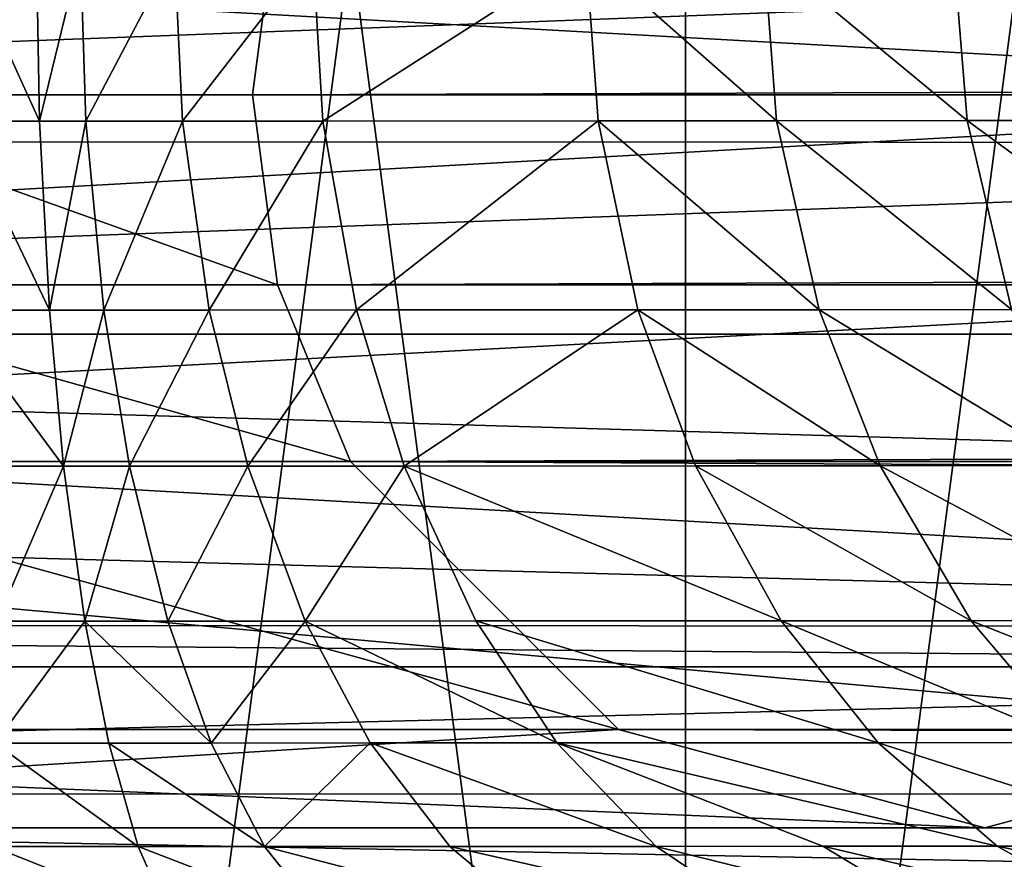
# Model space of a CAD drawing. Header units: millimetres. Extents: x 1804 to 4240, y -28 to 27.
# Tile 132 of 143: x 4027.18 to 4030.54, y -3.13 to -0.27. Entities that reach past the tile are written whole.
import ezdxf

# ---------------------------------------------------------------- set-up
doc = ezdxf.new("R2010")
doc.units = ezdxf.units.MM
doc.header["$LTSCALE"] = 25.4
doc.layers.get('0').update_dxf_attribs({"true_color": 0xff5454})

# ---------------------------------------------------------------- blocks, each defined once
blk = doc.blocks.new('MORE-EYE-7826-7825-7608-LINE.STL')
at = {"color": 250, "true_color": 0x262626}
mesh = blk.add_polyface(dxfattribs=at)
corners = [(2239.031, 2.3038, 93.8369), (2239.031, -2.3549, 93.8392), (2238.7244, -0.0255, 93.8381), (2239.9302, 4.4745, 93.8358), (2239.9302, -4.5255, 93.8403), (2241.3604, 6.3384, 93.8349), (2241.3604, -6.3895, 93.8412), (2243.2244, 7.7687, 93.8341), (2243.2244, -7.8198, 93.842), (2245.395, 8.6678, 93.8337), (2245.395, -8.7189, 93.8424), (2247.7244, 8.9745, 93.8335), (2247.7244, -9.0255, 93.8426), (2250.0537, 8.6678, 93.8337), (2250.0537, -8.7189, 93.8424), (2252.2244, 7.7687, 93.8341), (2252.2244, -7.8198, 93.842), (2254.0884, 6.3384, 93.8349), (2254.0884, -6.3895, 93.8412), (2255.5186, 4.4745, 93.8358), (2255.5186, -4.5255, 93.8403), (2256.4177, 2.3038, 93.8369), (2256.4177, -2.3549, 93.8392), (2256.7244, -0.0255, 93.8381)]
mesh.append_faces([[corners[k] for k in face] for face in [(0, 1, 2), (22, 21, 23)]], dxfattribs={"vtx0": -1, "color": 250})
mesh.append_faces([[corners[k] for k in face] for face in [(1, 3, 4), (4, 5, 6), (6, 7, 8), (8, 9, 10), (10, 11, 12), (12, 13, 14), (14, 15, 16), (16, 17, 18), (18, 19, 20), (20, 21, 22)]], dxfattribs={"vtx0": -1, "vtx1": -1, "color": 250})
mesh.append_faces([[corners[k] for k in face] for face in [(1, 0, 3), (4, 3, 5), (6, 5, 7), (8, 7, 9), (10, 9, 11), (12, 11, 13), (14, 13, 15), (16, 15, 17), (18, 17, 19), (20, 19, 21)]], dxfattribs={"vtx0": -1, "vtx2": -1, "color": 250})
mesh = blk.add_polyface(dxfattribs=at)
corners = [(2239.9302, -4.4955, 153.8403), (2240.0088, -3.4231, 153.8398), (2239.4307, -3.4906, 153.8398), (2241.3604, -6.3595, 153.8412), (2240.7217, -3.2248, 153.8397), (2241.1892, -3.0153, 153.8396), (2241.7908, -2.6269, 153.8394), (2243.2244, -7.7897, 153.8419), (2242.1155, -2.341, 153.8392), (2242.553, -1.8188, 153.839), (2242.7612, -1.4729, 153.8388), (2243.0046, -0.8705, 153.8385), (2243.0652, -0.6259, 153.8384), (2243.1299, 0.0045, 153.838), (2240.0654, 3.4212, 153.8363), (2239.9302, 4.5045, 153.8358), (2239.4307, 3.4996, 153.8363), (2241.3604, 6.3685, 153.8349), (2240.7659, 3.2169, 153.8364), (2241.4045, 2.9028, 153.8366), (2243.2244, 7.7987, 153.8341), (2241.9622, 2.4933, 153.8368), (2242.4487, 1.9719, 153.8371), (2242.7937, 1.4185, 153.8373), (2243.0166, 0.837, 153.8376), (2243.1008, 0.4283, 153.8378), (2245.395, -8.6888, 153.8424), (2245.395, 8.6978, 153.8337), (2247.7244, -8.9955, 153.8425), (2247.7244, 9.0045, 153.8335), (2250.0537, -8.6888, 153.8424), (2250.0537, 8.6978, 153.8337), (2252.2244, -7.7897, 153.8419), (2252.2244, 7.7987, 153.8341), (2252.3164, 0.0045, 153.838), (2252.3362, -0.3442, 153.8382), (2252.4512, -0.9017, 153.8385), (2254.0884, -6.3595, 153.8412), (2252.6965, -1.4938, 153.8388), (2252.875, -1.7903, 153.8389), (2253.0791, -2.0643, 153.8391), (2253.5537, -2.5428, 153.8393), (2254.1482, -2.9547, 153.8395), (2255.5186, -4.4955, 153.8403), (2254.8, -3.2514, 153.8397), (2255.2854, -3.3914, 153.8397), (2256.0181, -3.4906, 153.8398), (2252.501, 1.0613, 153.8375), (2254.0884, 6.3685, 153.8349), (2252.3474, 0.4418, 153.8378), (2252.5925, 1.2902, 153.8374), (2252.8269, 1.7261, 153.8372), (2252.9202, 1.8651, 153.8371), (2253.1763, 2.1862, 153.8369), (2253.6875, 2.6593, 153.8367), (2254.0693, 2.9181, 153.8366), (2254.7263, 3.2335, 153.8364), (2255.5186, 4.5045, 153.8358), (2255.2583, 3.3942, 153.8363), (2256.0181, 3.4996, 153.8363)]
mesh.append_faces([[corners[k] for k in face] for face in [(0, 1, 2), (14, 15, 16), (45, 43, 46), (57, 58, 59)]], dxfattribs={"vtx0": -1, "color": 250})
mesh.append_faces([[corners[k] for k in face] for face in [(1, 3, 4), (4, 3, 5), (5, 3, 6), (6, 7, 8), (8, 7, 9), (9, 7, 10), (10, 7, 11), (11, 7, 12), (12, 7, 13), (15, 14, 17), (17, 19, 20), (20, 26, 27), (27, 28, 29), (29, 30, 31), (31, 32, 33), (34, 32, 35), (35, 32, 36), (36, 37, 38), (38, 37, 39), (39, 37, 40), (40, 37, 41), (41, 37, 42), (42, 43, 44), (44, 43, 45), (33, 47, 48), (47, 33, 49), (49, 33, 34), (48, 56, 57)]], dxfattribs={"vtx0": -1, "vtx1": -1, "color": 250})
mesh.append_faces([[corners[k] for k in face] for face in [(20, 13, 7), (33, 32, 34)]], dxfattribs={"vtx0": -1, "vtx1": -1, "vtx2": -1, "color": 250})
mesh.append_faces([[corners[k] for k in face] for face in [(1, 0, 3), (6, 3, 7), (17, 14, 18), (17, 18, 19), (20, 19, 21), (20, 21, 22), (20, 22, 23), (20, 23, 24), (20, 24, 25), (20, 25, 13), (20, 7, 26), (27, 26, 28), (29, 28, 30), (31, 30, 32), (36, 32, 37), (42, 37, 43), (48, 47, 50), (48, 50, 51), (48, 51, 52), (48, 52, 53), (48, 53, 54), (48, 54, 55), (48, 55, 56), (57, 56, 58)]], dxfattribs={"vtx0": -1, "vtx2": -1, "color": 250})
at = {"color": 18, "true_color": 0x000000}
mesh = blk.add_polyface(dxfattribs=at)
corners = [(2241.9375, 0.1216, 113.6267), (2253.5759, -0.5254, 113.5415), (2241.8523, -0.5254, 113.5415), (2253.4907, 0.1216, 113.6267)]
mesh.append_faces([[corners[k] for k in face] for face in [(0, 1, 2), (1, 0, 3)]], dxfattribs={"vtx0": -1, "color": 18})
mesh = blk.add_polyface(dxfattribs=at)
corners = [(2246.8523, -0.5254, 118.5415), (2248.6611, 0.1216, 118.4563), (2246.7671, 0.1216, 118.4563), (2248.5759, -0.5254, 118.5415)]
mesh.append_faces([[corners[k] for k in face] for face in [(0, 1, 2), (1, 0, 3)]], dxfattribs={"vtx0": -1, "color": 18})
mesh = blk.add_polyface(dxfattribs=at)
corners = [(2248.6611, 0.1216, 130.0414), (2248.5759, -0.5254, 118.5415), (2248.5759, -0.5254, 130.0481), (2248.6611, 0.1216, 118.4563)]
mesh.append_faces([[corners[k] for k in face] for face in [(0, 1, 2), (1, 0, 3)]], dxfattribs={"vtx0": -1, "color": 18})
mesh = blk.add_polyface(dxfattribs=at)
corners = [(2436.6433, 0.1216, 1313.1621), (2248.5759, -0.5254, 130.0481), (2436.5581, -0.5254, 1313.1688), (2248.6611, 0.1216, 130.0414)]
mesh.append_faces([[corners[k] for k in face] for face in [(0, 1, 2), (1, 0, 3)]], dxfattribs={"vtx0": -1, "color": 18})
at = {"color": 250, "true_color": 0x262626}
mesh = blk.add_polyface(dxfattribs=at)
corners = [(2238.7502, -0.6843, 141.4056), (2256.7244, -0.0018, 141.338), (2238.7244, -0.0018, 141.338), (2256.6982, -0.6874, 141.4062)]
mesh.append_faces([[corners[k] for k in face] for face in [(0, 1, 2), (1, 0, 3)]], dxfattribs={"vtx0": -1, "color": 250})
mesh = blk.add_polyface(dxfattribs=at)
corners = [(2247.5874, -0.0398, 148.3512), (2247.8494, -0.6145, 148.2937), (2247.5757, -0.6145, 148.2984), (2247.8391, -0.0398, 148.3468)]
mesh.append_faces([[corners[k] for k in face] for face in [(0, 1, 2), (1, 0, 3)]], dxfattribs={"vtx0": -1, "color": 250})
mesh = blk.add_polyface(dxfattribs=at)
corners = [(2247.989, -0.0397, 148.3901), (2247.8494, -0.6145, 148.2937), (2247.8391, -0.0398, 148.3468), (2248.0076, -0.6145, 148.3392)]
mesh.append_faces([[corners[k] for k in face] for face in [(0, 1, 2), (1, 0, 3)]], dxfattribs={"vtx0": -1, "color": 250})
mesh = blk.add_polyface(dxfattribs=at)
corners = [(2248.3098, -0.0397, 148.5486), (2248.0076, -0.6145, 148.3392), (2247.989, -0.0397, 148.3901), (2248.3374, -0.6144, 148.502)]
mesh.append_faces([[corners[k] for k in face] for face in [(0, 1, 2), (1, 0, 3)]], dxfattribs={"vtx0": -1, "color": 250})
mesh = blk.add_polyface(dxfattribs=at)
corners = [(2248.7827, -0.0395, 148.8839), (2248.3374, -0.6144, 148.502), (2248.3098, -0.0397, 148.5486), (2248.8169, -0.6142, 148.8419)]
mesh.append_faces([[corners[k] for k in face] for face in [(0, 1, 2), (1, 0, 3)]], dxfattribs={"vtx0": -1, "color": 250})
mesh = blk.add_polyface(dxfattribs=at)
corners = [(2249.7144, -0.039, 149.8073), (2248.8169, -0.6142, 148.8419), (2248.7827, -0.0395, 148.8839), (2249.7556, -0.6137, 149.7719)]
mesh.append_faces([[corners[k] for k in face] for face in [(0, 1, 2), (1, 0, 3)]], dxfattribs={"vtx0": -1, "color": 250})
mesh = blk.add_polyface(dxfattribs=at)
corners = [(2249.7144, -0.039, 149.8073), (2250.3647, -0.6134, 150.541), (2249.7556, -0.6137, 149.7719), (2250.321, -0.0387, 150.5732)]
mesh.append_faces([[corners[k] for k in face] for face in [(0, 1, 2), (1, 0, 3)]], dxfattribs={"vtx0": -1, "color": 250})
mesh = blk.add_polyface(dxfattribs=at)
corners = [(2250.321, -0.0387, 150.5732), (2251.0149, -0.6129, 151.4844), (2250.3647, -0.6134, 150.541), (2250.9692, -0.0382, 151.5137)]
mesh.append_faces([[corners[k] for k in face] for face in [(0, 1, 2), (1, 0, 3)]], dxfattribs={"vtx0": -1, "color": 250})
mesh = blk.add_polyface(dxfattribs=at)
corners = [(2250.9692, -0.0382, 151.5137), (2251.7378, -0.6123, 152.67), (2251.0149, -0.6129, 151.4844), (2251.6904, -0.0376, 152.6967)]
mesh.append_faces([[corners[k] for k in face] for face in [(0, 1, 2), (1, 0, 3)]], dxfattribs={"vtx0": -1, "color": 250})
at = {"color": 18, "true_color": 0x000000}
mesh = blk.add_polyface(dxfattribs=at)
corners = [(2253.5759, -0.5254, 113.5415), (2241.9375, -1.1725, 113.6267), (2241.8523, -0.5254, 113.5415), (2253.4907, -1.1725, 113.6267)]
mesh.append_faces([[corners[k] for k in face] for face in [(0, 1, 2), (1, 0, 3)]], dxfattribs={"vtx0": -1, "color": 18})
mesh = blk.add_polyface(dxfattribs=at)
corners = [(2248.6611, -1.1725, 118.4563), (2246.8523, -0.5254, 118.5415), (2246.7671, -1.1725, 118.4563), (2248.5759, -0.5254, 118.5415)]
mesh.append_faces([[corners[k] for k in face] for face in [(0, 1, 2), (1, 0, 3)]], dxfattribs={"vtx0": -1, "color": 18})
mesh = blk.add_polyface(dxfattribs=at)
corners = [(2248.5759, -0.5254, 130.0481), (2248.6611, -1.1725, 118.4563), (2248.6611, -1.1725, 130.0414), (2248.5759, -0.5254, 118.5415)]
mesh.append_faces([[corners[k] for k in face] for face in [(0, 1, 2), (1, 0, 3)]], dxfattribs={"vtx0": -1, "color": 18})
mesh = blk.add_polyface(dxfattribs=at)
corners = [(2436.5581, -0.5254, 1313.1688), (2248.6611, -1.1725, 130.0414), (2436.6433, -1.1725, 1313.1621), (2248.5759, -0.5254, 130.0481)]
mesh.append_faces([[corners[k] for k in face] for face in [(0, 1, 2), (1, 0, 3)]], dxfattribs={"vtx0": -1, "color": 18})
at = {"color": 250, "true_color": 0x262626}
mesh = blk.add_polyface(dxfattribs=at)
corners = [(2247.5757, -0.6145, 148.2984), (2247.8831, -1.2591, 148.1171), (2247.5369, -1.2591, 148.1228), (2247.8494, -0.6145, 148.2937)]
mesh.append_faces([[corners[k] for k in face] for face in [(0, 1, 2), (1, 0, 3)]], dxfattribs={"vtx0": -1, "color": 250})
mesh = blk.add_polyface(dxfattribs=at)
corners = [(2248.0076, -0.6145, 148.3392), (2247.8831, -1.2591, 148.1171), (2247.8494, -0.6145, 148.2937)]
mesh.append_faces([[corners[k] for k in face] for face in [(0, 1, 2)]], dxfattribs={"color": 250})
mesh = blk.add_polyface(dxfattribs=at)
corners = [(2248.0686, -1.2591, 148.1701), (2247.8831, -1.2591, 148.1171), (2248.0076, -0.6145, 148.3392)]
mesh.append_faces([[corners[k] for k in face] for face in [(0, 1, 2)]], dxfattribs={"color": 250})
mesh = blk.add_polyface(dxfattribs=at)
corners = [(2248.3374, -0.6144, 148.502), (2248.0686, -1.2591, 148.1701), (2248.0076, -0.6145, 148.3392)]
mesh.append_faces([[corners[k] for k in face] for face in [(0, 1, 2)]], dxfattribs={"color": 250})
mesh = blk.add_polyface(dxfattribs=at)
corners = [(2248.4287, -1.259, 148.3468), (2248.0686, -1.2591, 148.1701), (2248.3374, -0.6144, 148.502)]
mesh.append_faces([[corners[k] for k in face] for face in [(0, 1, 2)]], dxfattribs={"color": 250})
mesh = blk.add_polyface(dxfattribs=at)
corners = [(2248.8169, -0.6142, 148.8419), (2248.4287, -1.259, 148.3468), (2248.3374, -0.6144, 148.502), (2248.9307, -1.2588, 148.7023)]
mesh.append_faces([[corners[k] for k in face] for face in [(0, 1, 2), (1, 0, 3)]], dxfattribs={"vtx0": -1, "color": 250})
mesh = blk.add_polyface(dxfattribs=at)
corners = [(2249.7556, -0.6137, 149.7719), (2248.9307, -1.2588, 148.7023), (2248.8169, -0.6142, 148.8419), (2249.8918, -1.2584, 149.6543)]
mesh.append_faces([[corners[k] for k in face] for face in [(0, 1, 2), (1, 0, 3)]], dxfattribs={"vtx0": -1, "color": 250})
mesh = blk.add_polyface(dxfattribs=at)
corners = [(2249.7556, -0.6137, 149.7719), (2250.51, -1.258, 150.4339), (2249.8918, -1.2584, 149.6543), (2250.3647, -0.6134, 150.541)]
mesh.append_faces([[corners[k] for k in face] for face in [(0, 1, 2), (1, 0, 3)]], dxfattribs={"vtx0": -1, "color": 250})
mesh = blk.add_polyface(dxfattribs=at)
corners = [(2250.3647, -0.6134, 150.541), (2251.1665, -1.2575, 151.3865), (2250.51, -1.258, 150.4339), (2251.0149, -0.6129, 151.4844)]
mesh.append_faces([[corners[k] for k in face] for face in [(0, 1, 2), (1, 0, 3)]], dxfattribs={"vtx0": -1, "color": 250})
mesh = blk.add_polyface(dxfattribs=at)
corners = [(2251.0149, -0.6129, 151.4844), (2251.8945, -1.2569, 152.5806), (2251.1665, -1.2575, 151.3865), (2251.7378, -0.6123, 152.67)]
mesh.append_faces([[corners[k] for k in face] for face in [(0, 1, 2), (1, 0, 3)]], dxfattribs={"vtx0": -1, "color": 250})
mesh = blk.add_polyface(dxfattribs=at)
corners = [(2238.8247, -1.341, 141.6051), (2256.6982, -0.6874, 141.4062), (2238.7502, -0.6843, 141.4056), (2256.6243, -1.341, 141.6051)]
mesh.append_faces([[corners[k] for k in face] for face in [(0, 1, 2), (1, 0, 3)]], dxfattribs={"vtx0": -1, "color": 250})
at = {"color": 18, "true_color": 0x000000}
mesh = blk.add_polyface(dxfattribs=at)
corners = [(2253.4907, -1.1725, 113.6267), (2242.1873, -1.7754, 113.8764), (2241.9375, -1.1725, 113.6267), (2253.241, -1.7754, 113.8764)]
mesh.append_faces([[corners[k] for k in face] for face in [(0, 1, 2), (1, 0, 3)]], dxfattribs={"vtx0": -1, "color": 18})
mesh = blk.add_polyface(dxfattribs=at)
corners = [(2248.9109, -1.7754, 118.2065), (2246.7671, -1.1725, 118.4563), (2246.5176, -1.7754, 118.2065), (2248.6611, -1.1725, 118.4563)]
mesh.append_faces([[corners[k] for k in face] for face in [(0, 1, 2), (1, 0, 3)]], dxfattribs={"vtx0": -1, "color": 18})
mesh = blk.add_polyface(dxfattribs=at)
corners = [(2248.6611, -1.1725, 130.0414), (2248.9109, -1.7754, 118.2065), (2248.9109, -1.7754, 130.0217), (2248.6611, -1.1725, 118.4563)]
mesh.append_faces([[corners[k] for k in face] for face in [(0, 1, 2), (1, 0, 3)]], dxfattribs={"vtx0": -1, "color": 18})
mesh = blk.add_polyface(dxfattribs=at)
corners = [(2436.6433, -1.1725, 1313.1621), (2248.9109, -1.7754, 130.0217), (2436.8931, -1.7754, 1313.1423), (2248.6611, -1.1725, 130.0414)]
mesh.append_faces([[corners[k] for k in face] for face in [(0, 1, 2), (1, 0, 3)]], dxfattribs={"vtx0": -1, "color": 18})
at = {"color": 250, "true_color": 0x262626}
mesh = blk.add_polyface(dxfattribs=at)
corners = [(2247.5369, -1.2591, 148.1228), (2247.9314, -1.7915, 147.8629), (2247.4812, -1.7915, 147.8702), (2247.8831, -1.2591, 148.1171)]
mesh.append_faces([[corners[k] for k in face] for face in [(0, 1, 2), (1, 0, 3)]], dxfattribs={"vtx0": -1, "color": 250})
mesh = blk.add_polyface(dxfattribs=at)
corners = [(2248.0686, -1.2591, 148.1701), (2247.9314, -1.7915, 147.8629), (2247.8831, -1.2591, 148.1171)]
mesh.append_faces([[corners[k] for k in face] for face in [(0, 1, 2)]], dxfattribs={"color": 250})
mesh = blk.add_polyface(dxfattribs=at)
corners = [(2248.1562, -1.7914, 147.9267), (2247.9314, -1.7915, 147.8629), (2248.0686, -1.2591, 148.1701)]
mesh.append_faces([[corners[k] for k in face] for face in [(0, 1, 2)]], dxfattribs={"color": 250})
mesh = blk.add_polyface(dxfattribs=at)
corners = [(2248.4287, -1.259, 148.3468), (2248.1562, -1.7914, 147.9267), (2248.0686, -1.2591, 148.1701)]
mesh.append_faces([[corners[k] for k in face] for face in [(0, 1, 2)]], dxfattribs={"color": 250})
mesh = blk.add_polyface(dxfattribs=at)
corners = [(2248.5601, -1.7913, 148.1236), (2248.1562, -1.7914, 147.9267), (2248.4287, -1.259, 148.3468)]
mesh.append_faces([[corners[k] for k in face] for face in [(0, 1, 2)]], dxfattribs={"color": 250})
mesh = blk.add_polyface(dxfattribs=at)
corners = [(2248.9307, -1.2588, 148.7023), (2248.5601, -1.7913, 148.1236), (2248.4287, -1.259, 148.3468), (2249.0942, -1.7912, 148.5014)]
mesh.append_faces([[corners[k] for k in face] for face in [(0, 1, 2), (1, 0, 3)]], dxfattribs={"vtx0": -1, "color": 250})
mesh = blk.add_polyface(dxfattribs=at)
corners = [(2249.8918, -1.2584, 149.6543), (2249.0942, -1.7912, 148.5014), (2248.9307, -1.2588, 148.7023), (2250.0879, -1.7907, 149.4849)]
mesh.append_faces([[corners[k] for k in face] for face in [(0, 1, 2), (1, 0, 3)]], dxfattribs={"vtx0": -1, "color": 250})
mesh = blk.add_polyface(dxfattribs=at)
corners = [(2249.8918, -1.2584, 149.6543), (2250.7185, -1.7903, 150.2797), (2250.0879, -1.7907, 149.4849), (2250.51, -1.258, 150.4339)]
mesh.append_faces([[corners[k] for k in face] for face in [(0, 1, 2), (1, 0, 3)]], dxfattribs={"vtx0": -1, "color": 250})
mesh = blk.add_polyface(dxfattribs=at)
corners = [(2250.51, -1.258, 150.4339), (2251.3845, -1.7898, 151.2456), (2250.7185, -1.7903, 150.2797), (2251.1665, -1.2575, 151.3865)]
mesh.append_faces([[corners[k] for k in face] for face in [(0, 1, 2), (1, 0, 3)]], dxfattribs={"vtx0": -1, "color": 250})
mesh = blk.add_polyface(dxfattribs=at)
corners = [(2256.4153, -2.3399, 142.2352), (2238.8247, -1.341, 141.6051), (2238.9187, -1.8617, 141.8743)]
mesh.append_faces([[corners[k] for k in face] for face in [(0, 1, 2)]], dxfattribs={"color": 250})
mesh = blk.add_polyface(dxfattribs=at)
corners = [(2256.5295, -1.8647, 141.8761), (2238.8247, -1.341, 141.6051), (2256.4153, -2.3399, 142.2352)]
mesh.append_faces([[corners[k] for k in face] for face in [(0, 1, 2)]], dxfattribs={"color": 250})
mesh = blk.add_polyface(dxfattribs=at)
corners = [(2256.6243, -1.341, 141.6051), (2238.8247, -1.341, 141.6051), (2256.5295, -1.8647, 141.8761)]
mesh.append_faces([[corners[k] for k in face] for face in [(0, 1, 2)]], dxfattribs={"color": 250})
at = {"color": 18, "true_color": 0x000000}
mesh = blk.add_polyface(dxfattribs=at)
corners = [(2252.3259, -2.6905, 114.7915), (2242.1873, -1.7754, 113.8764), (2253.241, -1.7754, 113.8764), (2243.1023, -2.6905, 114.7915)]
mesh.append_faces([[corners[k] for k in face] for face in [(0, 1, 2), (1, 0, 3)]], dxfattribs={"vtx0": -1, "color": 18})
mesh = blk.add_polyface(dxfattribs=at)
corners = [(2249.8259, -2.6905, 117.2915), (2246.5176, -1.7754, 118.2065), (2245.6023, -2.6905, 117.2915), (2248.9109, -1.7754, 118.2065)]
mesh.append_faces([[corners[k] for k in face] for face in [(0, 1, 2), (1, 0, 3)]], dxfattribs={"vtx0": -1, "color": 18})
mesh = blk.add_polyface(dxfattribs=at)
corners = [(2248.9109, -1.7754, 130.0217), (2249.8259, -2.6905, 117.2915), (2249.8259, -2.6905, 129.9494), (2248.9109, -1.7754, 118.2065)]
mesh.append_faces([[corners[k] for k in face] for face in [(0, 1, 2), (1, 0, 3)]], dxfattribs={"vtx0": -1, "color": 18})
mesh = blk.add_polyface(dxfattribs=at)
corners = [(2437.8081, -2.6905, 1313.0702), (2248.9109, -1.7754, 130.0217), (2249.8259, -2.6905, 129.9494), (2436.8931, -1.7754, 1313.1423)]
mesh.append_faces([[corners[k] for k in face] for face in [(0, 1, 2), (1, 0, 3)]], dxfattribs={"vtx0": -1, "color": 18})
at = {"color": 250, "true_color": 0x262626}
mesh = blk.add_polyface(dxfattribs=at)
corners = [(2247.9314, -1.7915, 147.8629), (2247.7034, -2.32, 147.4588), (2247.4812, -1.7915, 147.8702)]
mesh.append_faces([[corners[k] for k in face] for face in [(0, 1, 2)]], dxfattribs={"color": 250})
mesh = blk.add_polyface(dxfattribs=at)
corners = [(2248.0037, -2.32, 147.4839), (2247.7034, -2.32, 147.4588), (2247.9314, -1.7915, 147.8629)]
mesh.append_faces([[corners[k] for k in face] for face in [(0, 1, 2)]], dxfattribs={"color": 250})
mesh = blk.add_polyface(dxfattribs=at)
corners = [(2248.1562, -1.7914, 147.9267), (2248.0037, -2.32, 147.4839), (2247.9314, -1.7915, 147.8629)]
mesh.append_faces([[corners[k] for k in face] for face in [(0, 1, 2)]], dxfattribs={"color": 250})
mesh = blk.add_polyface(dxfattribs=at)
corners = [(2248.2871, -2.32, 147.5636), (2248.0037, -2.32, 147.4839), (2248.1562, -1.7914, 147.9267)]
mesh.append_faces([[corners[k] for k in face] for face in [(0, 1, 2)]], dxfattribs={"color": 250})
mesh = blk.add_polyface(dxfattribs=at)
corners = [(2248.5601, -1.7913, 148.1236), (2248.2871, -2.32, 147.5636), (2248.1562, -1.7914, 147.9267)]
mesh.append_faces([[corners[k] for k in face] for face in [(0, 1, 2)]], dxfattribs={"color": 250})
mesh = blk.add_polyface(dxfattribs=at)
corners = [(2248.7559, -2.3199, 147.7906), (2248.2871, -2.32, 147.5636), (2248.5601, -1.7913, 148.1236)]
mesh.append_faces([[corners[k] for k in face] for face in [(0, 1, 2)]], dxfattribs={"color": 250})
mesh = blk.add_polyface(dxfattribs=at)
corners = [(2249.0942, -1.7912, 148.5014), (2248.7559, -2.3199, 147.7906), (2248.5601, -1.7913, 148.1236), (2249.3381, -2.3197, 148.2018)]
mesh.append_faces([[corners[k] for k in face] for face in [(0, 1, 2), (1, 0, 3)]], dxfattribs={"vtx0": -1, "color": 250})
mesh = blk.add_polyface(dxfattribs=at)
corners = [(2249.0942, -1.7912, 148.5014), (2250.3801, -2.3191, 149.2322), (2249.3381, -2.3197, 148.2018), (2250.0879, -1.7907, 149.4849)]
mesh.append_faces([[corners[k] for k in face] for face in [(0, 1, 2), (1, 0, 3)]], dxfattribs={"vtx0": -1, "color": 250})
mesh = blk.add_polyface(dxfattribs=at)
corners = [(2250.0879, -1.7907, 149.4849), (2251.0293, -2.3187, 150.0496), (2250.3801, -2.3191, 149.2322), (2250.7185, -1.7903, 150.2797)]
mesh.append_faces([[corners[k] for k in face] for face in [(0, 1, 2), (1, 0, 3)]], dxfattribs={"vtx0": -1, "color": 250})
mesh = blk.add_polyface(dxfattribs=at)
corners = [(2250.7185, -1.7903, 150.2797), (2251.7095, -2.3182, 151.0354), (2251.0293, -2.3187, 150.0496), (2251.3845, -1.7898, 151.2456)]
mesh.append_faces([[corners[k] for k in face] for face in [(0, 1, 2), (1, 0, 3)]], dxfattribs={"vtx0": -1, "color": 250})
mesh = blk.add_polyface(dxfattribs=at)
corners = [(2256.4153, -2.3399, 142.2352), (2238.9187, -1.8617, 141.8743), (2239.031, -2.3307, 142.2269)]
mesh.append_faces([[corners[k] for k in face] for face in [(0, 1, 2)]], dxfattribs={"color": 250})
mesh = blk.add_polyface(dxfattribs=at)
corners = [(2251.0293, -2.3187, 150.0496), (2252.0779, -2.7341, 150.7969), (2251.3818, -2.7346, 149.7887), (2251.7095, -2.3182, 151.0354)]
mesh.append_faces([[corners[k] for k in face] for face in [(0, 1, 2), (1, 0, 3)]], dxfattribs={"vtx0": -1, "color": 250})
mesh = blk.add_polyface(dxfattribs=at)
corners = [(2256.4153, -2.3399, 142.2352), (2239.031, -2.3307, 142.2269), (2256.3774, -2.4761, 142.3644)]
mesh.append_faces([[corners[k] for k in face] for face in [(0, 1, 2)]], dxfattribs={"color": 250})
mesh = blk.add_polyface(dxfattribs=at)
corners = [(2256.3774, -2.4761, 142.3644), (2239.031, -2.3307, 142.2269), (2239.0713, -2.4761, 142.3643)]
mesh.append_faces([[corners[k] for k in face] for face in [(0, 1, 2)]], dxfattribs={"color": 250})
mesh = blk.add_polyface(dxfattribs=at)
corners = [(2248.0037, -2.32, 147.4839), (2248.0857, -2.736, 147.0541), (2247.6968, -2.736, 147.0209)]
mesh.append_faces([[corners[k] for k in face] for face in [(0, 1, 2)]], dxfattribs={"color": 250})
mesh = blk.add_polyface(dxfattribs=at)
corners = [(2248.0037, -2.32, 147.4839), (2247.6968, -2.736, 147.0209), (2247.7034, -2.32, 147.4588)]
mesh.append_faces([[corners[k] for k in face] for face in [(0, 1, 2)]], dxfattribs={"color": 250})
mesh = blk.add_polyface(dxfattribs=at)
corners = [(2248.0037, -2.32, 147.4839), (2248.4353, -2.736, 147.1519), (2248.0857, -2.736, 147.0541), (2248.2871, -2.32, 147.5636)]
mesh.append_faces([[corners[k] for k in face] for face in [(0, 1, 2), (1, 0, 3)]], dxfattribs={"vtx0": -1, "color": 250})
mesh = blk.add_polyface(dxfattribs=at)
corners = [(2248.7559, -2.3199, 147.7906), (2248.4353, -2.736, 147.1519), (2248.2871, -2.32, 147.5636)]
mesh.append_faces([[corners[k] for k in face] for face in [(0, 1, 2)]], dxfattribs={"color": 250})
mesh = blk.add_polyface(dxfattribs=at)
corners = [(2248.7559, -2.3199, 147.7906), (2248.9778, -2.7358, 147.4131), (2248.4353, -2.736, 147.1519)]
mesh.append_faces([[corners[k] for k in face] for face in [(0, 1, 2)]], dxfattribs={"color": 250})
mesh = blk.add_polyface(dxfattribs=at)
corners = [(2248.7559, -2.3199, 147.7906), (2249.6147, -2.7356, 147.8619), (2248.9778, -2.7358, 147.4131), (2249.3381, -2.3197, 148.2018)]
mesh.append_faces([[corners[k] for k in face] for face in [(0, 1, 2), (1, 0, 3)]], dxfattribs={"vtx0": -1, "color": 250})
mesh = blk.add_polyface(dxfattribs=at)
corners = [(2249.3381, -2.3197, 148.2018), (2250.7117, -2.7351, 148.9456), (2249.6147, -2.7356, 147.8619), (2250.3801, -2.3191, 149.2322)]
mesh.append_faces([[corners[k] for k in face] for face in [(0, 1, 2), (1, 0, 3)]], dxfattribs={"vtx0": -1, "color": 250})
mesh = blk.add_polyface(dxfattribs=at)
corners = [(2250.3801, -2.3191, 149.2322), (2251.3818, -2.7346, 149.7887), (2250.7117, -2.7351, 148.9456), (2251.0293, -2.3187, 150.0496)]
mesh.append_faces([[corners[k] for k in face] for face in [(0, 1, 2), (1, 0, 3)]], dxfattribs={"vtx0": -1, "color": 250})
mesh = blk.add_polyface(dxfattribs=at)
corners = [(2239.2078, -2.9109, 142.8947), (2256.3774, -2.4761, 142.3644), (2239.0713, -2.4761, 142.3643), (2256.2415, -2.9096, 142.8928)]
mesh.append_faces([[corners[k] for k in face] for face in [(0, 1, 2), (1, 0, 3)]], dxfattribs={"vtx0": -1, "color": 250})
at = {"color": 18, "true_color": 0x000000}
mesh = blk.add_polyface(dxfattribs=at)
corners = [(2251.0759, -3.0254, 116.0415), (2243.1023, -2.6905, 114.7915), (2252.3259, -2.6905, 114.7915), (2244.3523, -3.0254, 116.0415)]
mesh.append_faces([[corners[k] for k in face] for face in [(0, 1, 2), (1, 0, 3)]], dxfattribs={"vtx0": -1, "color": 18})
mesh = blk.add_polyface(dxfattribs=at)
corners = [(2249.8259, -2.6905, 117.2915), (2244.3523, -3.0254, 116.0415), (2251.0759, -3.0254, 116.0415), (2245.6023, -2.6905, 117.2915)]
mesh.append_faces([[corners[k] for k in face] for face in [(0, 1, 2), (1, 0, 3)]], dxfattribs={"vtx0": -1, "color": 18})
mesh = blk.add_polyface(dxfattribs=at)
corners = [(2251.0759, -3.0254, 129.8508), (2249.8259, -2.6905, 117.2915), (2251.0759, -3.0254, 116.0415), (2249.8259, -2.6905, 129.9494)]
mesh.append_faces([[corners[k] for k in face] for face in [(0, 1, 2), (1, 0, 3)]], dxfattribs={"vtx0": -1, "color": 18})
mesh = blk.add_polyface(dxfattribs=at)
corners = [(2439.0581, -3.0254, 1312.9714), (2249.8259, -2.6905, 129.9494), (2251.0759, -3.0254, 129.8508), (2437.8081, -2.6905, 1313.0702)]
mesh.append_faces([[corners[k] for k in face] for face in [(0, 1, 2), (1, 0, 3)]], dxfattribs={"vtx0": -1, "color": 18})
mesh = blk.add_polyface(dxfattribs=at)
corners = [(2252.3259, -2.6905, 129.7521), (2251.0759, -3.0254, 116.0415), (2252.3259, -2.6905, 114.7915), (2251.0759, -3.0254, 129.8508)]
mesh.append_faces([[corners[k] for k in face] for face in [(0, 1, 2), (1, 0, 3)]], dxfattribs={"vtx0": -1, "color": 18})
mesh = blk.add_polyface(dxfattribs=at)
corners = [(2440.3081, -2.6905, 1312.8728), (2251.0759, -3.0254, 129.8508), (2252.3259, -2.6905, 129.7521), (2439.0581, -3.0254, 1312.9714)]
mesh.append_faces([[corners[k] for k in face] for face in [(0, 1, 2), (1, 0, 3)]], dxfattribs={"vtx0": -1, "color": 18})
at = {"color": 250, "true_color": 0x262626}
mesh = blk.add_polyface(dxfattribs=at)
corners = [(2247.6968, -2.736, 147.0209), (2248.186, -3.0889, 146.5271), (2247.6887, -3.089, 146.484), (2248.0857, -2.736, 147.0541)]
mesh.append_faces([[corners[k] for k in face] for face in [(0, 1, 2), (1, 0, 3)]], dxfattribs={"vtx0": -1, "color": 250})
mesh = blk.add_polyface(dxfattribs=at)
corners = [(2248.0857, -2.736, 147.0541), (2248.6172, -3.0889, 146.6471), (2248.186, -3.0889, 146.5271), (2248.4353, -2.736, 147.1519)]
mesh.append_faces([[corners[k] for k in face] for face in [(0, 1, 2), (1, 0, 3)]], dxfattribs={"vtx0": -1, "color": 250})
mesh = blk.add_polyface(dxfattribs=at)
corners = [(2248.9778, -2.7358, 147.4131), (2248.6172, -3.0889, 146.6471), (2248.4353, -2.736, 147.1519)]
mesh.append_faces([[corners[k] for k in face] for face in [(0, 1, 2)]], dxfattribs={"color": 250})
mesh = blk.add_polyface(dxfattribs=at)
corners = [(2248.9778, -2.7358, 147.4131), (2249.2498, -3.0887, 146.9501), (2248.6172, -3.0889, 146.6471)]
mesh.append_faces([[corners[k] for k in face] for face in [(0, 1, 2)]], dxfattribs={"color": 250})
mesh = blk.add_polyface(dxfattribs=at)
corners = [(2248.9778, -2.7358, 147.4131), (2249.9536, -3.0885, 147.4452), (2249.2498, -3.0887, 146.9501), (2249.6147, -2.7356, 147.8619)]
mesh.append_faces([[corners[k] for k in face] for face in [(0, 1, 2), (1, 0, 3)]], dxfattribs={"vtx0": -1, "color": 250})
mesh = blk.add_polyface(dxfattribs=at)
corners = [(2250.7117, -2.7351, 148.9456), (2251.1179, -3.0879, 148.5942), (2249.6147, -2.7356, 147.8619)]
mesh.append_faces([[corners[k] for k in face] for face in [(0, 1, 2)]], dxfattribs={"color": 250})
mesh = blk.add_polyface(dxfattribs=at)
corners = [(2251.1179, -3.0879, 148.5942), (2250.5227, -3.0882, 147.9568), (2249.6147, -2.7356, 147.8619)]
mesh.append_faces([[corners[k] for k in face] for face in [(0, 1, 2)]], dxfattribs={"color": 250})
mesh = blk.add_polyface(dxfattribs=at)
corners = [(2250.5227, -3.0882, 147.9568), (2249.9536, -3.0885, 147.4452), (2249.6147, -2.7356, 147.8619)]
mesh.append_faces([[corners[k] for k in face] for face in [(0, 1, 2)]], dxfattribs={"color": 250})
mesh = blk.add_polyface(dxfattribs=at)
corners = [(2250.7117, -2.7351, 148.9456), (2251.814, -3.0875, 149.4686), (2251.1179, -3.0879, 148.5942), (2251.3818, -2.7346, 149.7887)]
mesh.append_faces([[corners[k] for k in face] for face in [(0, 1, 2), (1, 0, 3)]], dxfattribs={"vtx0": -1, "color": 250})
mesh = blk.add_polyface(dxfattribs=at)
corners = [(2239.2078, -2.9109, 142.8947), (2256.1235, -3.2342, 143.5003), (2256.2415, -2.9096, 142.8928), (2239.3254, -3.2342, 143.5003)]
mesh.append_faces([[corners[k] for k in face] for face in [(0, 1, 2), (1, 0, 3)]], dxfattribs={"vtx0": -1, "color": 250})
mesh = blk.add_polyface(dxfattribs=at)
corners = [(2247.6887, -3.089, 146.484), (2248.292, -3.3292, 145.9719), (2247.6804, -3.3292, 145.9184), (2248.186, -3.0889, 146.5271)]
mesh.append_faces([[corners[k] for k in face] for face in [(0, 1, 2), (1, 0, 3)]], dxfattribs={"vtx0": -1, "color": 250})
mesh = blk.add_polyface(dxfattribs=at)
corners = [(2248.186, -3.0889, 146.5271), (2248.8086, -3.3291, 146.1152), (2248.292, -3.3292, 145.9719), (2248.6172, -3.0889, 146.6471)]
mesh.append_faces([[corners[k] for k in face] for face in [(0, 1, 2), (1, 0, 3)]], dxfattribs={"vtx0": -1, "color": 250})
mesh = blk.add_polyface(dxfattribs=at)
corners = [(2248.6172, -3.0889, 146.6471), (2249.5364, -3.3289, 146.4623), (2248.8086, -3.3291, 146.1152), (2249.2498, -3.0887, 146.9501)]
mesh.append_faces([[corners[k] for k in face] for face in [(0, 1, 2), (1, 0, 3)]], dxfattribs={"vtx0": -1, "color": 250})
mesh = blk.add_polyface(dxfattribs=at)
corners = [(2249.2498, -3.0887, 146.9501), (2250.3108, -3.3286, 147.0061), (2249.5364, -3.3289, 146.4623), (2249.9536, -3.0885, 147.4452)]
mesh.append_faces([[corners[k] for k in face] for face in [(0, 1, 2), (1, 0, 3)]], dxfattribs={"vtx0": -1, "color": 250})
mesh = blk.add_polyface(dxfattribs=at)
corners = [(2249.9536, -3.0885, 147.4452), (2250.9197, -3.3284, 147.5537), (2250.3108, -3.3286, 147.0061), (2250.5227, -3.0882, 147.9568)]
mesh.append_faces([[corners[k] for k in face] for face in [(0, 1, 2), (1, 0, 3)]], dxfattribs={"vtx0": -1, "color": 250})
mesh = blk.add_polyface(dxfattribs=at)
corners = [(2250.5227, -3.0882, 147.9568), (2251.5457, -3.328, 148.224), (2250.9197, -3.3284, 147.5537), (2251.1179, -3.0879, 148.5942)]
mesh.append_faces([[corners[k] for k in face] for face in [(0, 1, 2), (1, 0, 3)]], dxfattribs={"vtx0": -1, "color": 250})
mesh = blk.add_polyface(dxfattribs=at)
corners = [(2251.1179, -3.0879, 148.5942), (2252.269, -3.3276, 149.1315), (2251.5457, -3.328, 148.224), (2251.814, -3.0875, 149.4686)]
mesh.append_faces([[corners[k] for k in face] for face in [(0, 1, 2), (1, 0, 3)]], dxfattribs={"vtx0": -1, "color": 250})

msp = doc.modelspace()

# ---------------------------------------------------------------- block references
at = {"color": 0}
msp.add_blockref('MORE-EYE-7826-7825-7608-LINE.STL', (1779.4, 0, -34.1), dxfattribs=at)

doc.saveas('drawing.dxf')
